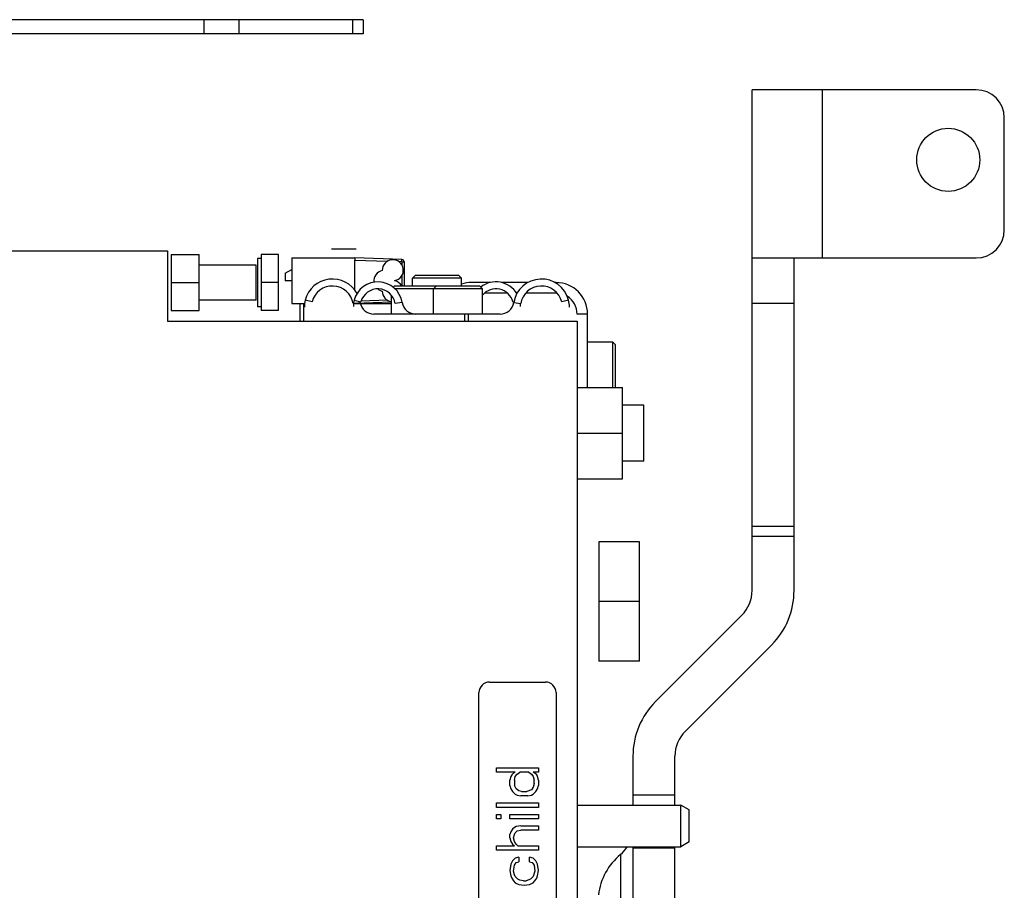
# Model space of a CAD drawing. Extents: x -1747 to 1181, y 8 to 1619.
# Tile 37 of 72: x -678 to -538, y 848 to 973. Entities that reach past the tile are written whole.
import ezdxf

# ---------------------------------------------------------------- set-up
doc = ezdxf.new("R2010")
doc.units = 0
doc.header["$LTSCALE"] = 65.395
doc.layers.get('0').update_dxf_attribs({"linetype": 'CONTINUOUS'})

msp = doc.modelspace()

# ---------------------------------------------------------------- linework, layer by layer
at = {"color": 6, "linetype": 'CONTINUOUS'}
for p, q in [((-629.13, 972.66), (-699.13, 972.66)), ((-629.13, 972.66), (-629.13, 970.66)), ((-629.13, 970.66), (-699.13, 970.66)), ((-541.61, 962.66), (-573.61, 962.66)), ((-573.61, 891.22), (-573.61, 962.66)), ((-537.61, 942.66), (-537.61, 958.66)), ((-681.13, 939.66), (-657.03, 939.66)), ((-657.03, 939.66), (-657.03, 929.66)), ((-656.53, 939.16), (-652.53, 939.16)), ((-652.53, 931.16), (-652.53, 939.16)), ((-641.18, 939.16), (-643.68, 939.16)), ((-643.68, 939.16), (-643.68, 931.16)), ((-644.38, 937.66), (-652.53, 937.66)), ((-643.68, 938.61), (-644.18, 938.61)), ((-639.28, 938.66), (-630.28, 938.66)), ((-639.28, 938.66), (-639.28, 932.16)), ((-623.57, 938.43), (-630.28, 938.66)), ((-630.28, 934.02), (-630.28, 938.36)), ((-573.61, 938.66), (-541.61, 938.66)), ((-567.61, 891.22), (-567.61, 938.66)), ((-640.24, 936.48), (-639.28, 937.03)), ((-621.68, 936.16), (-622.08, 935.76)), ((-615.48, 936.16), (-621.68, 936.16)), ((-615.48, 936.16), (-615.08, 935.76)), ((-656.53, 935.16), (-652.53, 935.16)), ((-641.18, 935.16), (-643.68, 935.16)), ((-624.68, 934.66), (-624.84, 934.5)), ((-618.68, 934.66), (-624.68, 934.66)), ((-615.08, 935.76), (-622.08, 935.76)), ((-622.08, 934.66), (-622.08, 935.76)), ((-618.68, 934.66), (-619.08, 934.26)), ((-612.48, 934.66), (-618.68, 934.66)), ((-615.08, 934.66), (-615.08, 935.76)), ((-610.96, 935.16), (-613.62, 935.16)), ((-612.48, 934.66), (-612.08, 934.26)), ((-605.57, 935.16), (-609.38, 935.16)), ((-601.58, 935.16), (-601.75, 935.16)), ((-625.08, 930.66), (-625.08, 933.35)), ((-612.08, 934.26), (-624.57, 934.26)), ((-619.08, 930.66), (-619.08, 934.26)), ((-612.08, 930.66), (-612.08, 934.26)), ((-644.38, 932.66), (-652.53, 932.66)), ((-643.68, 931.71), (-644.18, 931.71)), ((-638.08, 929.66), (-638.08, 932.16)), ((-637.58, 929.66), (-637.58, 932.16)), ((-630.28, 932.16), (-625.08, 932.16)), ((-614.58, 929.66), (-614.58, 930.66)), ((-614.08, 929.66), (-614.08, 930.66)), ((-657.03, 929.66), (-598.58, 929.66)), ((-598.58, 929.66), (-598.58, 729.66)), ((-593.48, 926.66), (-597.08, 926.66)), ((-593.08, 926.26), (-593.48, 926.66)), ((-593.48, 920.16), (-593.48, 926.66)), ((-593.08, 920.16), (-593.08, 926.26)), ((-598.58, 920.16), (-592.08, 920.16)), ((-592.08, 907.16), (-592.08, 920.16)), ((-589.03, 917.66), (-592.08, 917.66)), ((-589.03, 909.66), (-589.03, 917.66)), ((-598.58, 913.66), (-592.08, 913.66)), ((-589.03, 909.66), (-592.08, 909.66)), ((-598.58, 907.16), (-592.08, 907.16)), ((-589.68, 898.16), (-595.48, 898.16)), ((-589.68, 881.16), (-589.68, 898.16)), ((-589.68, 889.66), (-595.48, 889.66)), ((-587.38, 875.37), (-575.07, 887.68)), ((-583.14, 871.12), (-570.83, 883.44)), ((-589.68, 881.16), (-595.48, 881.16)), ((-590.61, 867.59), (-590.61, 860.61)), ((-584.61, 860.61), (-584.61, 867.59)), ((-583.78, 854.66), (-583.78, 860.61)), ((-582.58, 855.35), (-582.58, 859.93)), ((-598.58, 854.66), (-583.78, 854.66)), ((-590.61, 854.66), (-590.61, 797.16)), ((-584.61, 797.16), (-584.61, 854.66)), ((-582.58, 855.35), (-583.78, 854.66))]:
    msp.add_line(p, q, dxfattribs=at)
at = {"color": 9, "linetype": 'CONTINUOUS'}
for p, q in [((-651.81, 970.66), (-651.81, 972.66)), ((-646.81, 970.66), (-646.81, 972.66)), ((-630.63, 972.66), (-630.63, 970.66)), ((-563.61, 962.66), (-563.61, 938.66)), ((-630.28, 938.36), (-625.65, 938.2)), ((-623.57, 938.13), (-623.57, 937.64)), ((-623.57, 936.18), (-623.57, 934.66)), ((-567.61, 932.19), (-573.61, 932.19)), ((-573.61, 900.38), (-567.61, 900.38)), ((-567.61, 898.91), (-573.61, 898.91)), ((-590.61, 862.06), (-584.61, 862.06)), ((-584.61, 854.44), (-590.61, 854.44)), ((-592.39, 853.55), (-592.39, 805.77))]:
    msp.add_line(p, q, dxfattribs=at)
at = {"color": 2, "linetype": 'CONTINUOUS'}
for p, q in [((-656.53, 939.16), (-656.53, 931.16)), ((-641.18, 931.16), (-641.18, 939.16)), ((-633.65, 939.96), (-630.11, 939.96)), ((-644.38, 932.66), (-644.38, 937.66)), ((-644.18, 938.61), (-644.18, 931.71)), ((-630.28, 938.66), (-630.28, 938.36)), ((-623.57, 938.13), (-624.03, 938.14)), ((-623.57, 938.13), (-623.28, 938.13)), ((-623.28, 938.13), (-623.28, 934.66)), ((-640.24, 936.48), (-640.24, 935.41)), ((-639.28, 935.41), (-640.24, 935.41)), ((-608.54, 933.66), (-611.78, 933.66)), ((-607.12, 933.66), (-607.22, 933.66)), ((-601.58, 933.66), (-605.89, 933.66)), ((-639.28, 932.16), (-637.58, 932.16)), ((-636.4, 932.41), (-637.37, 932.66)), ((-630.54, 932.16), (-629.55, 932.33)), ((-630.39, 932.66), (-629.42, 932.4)), ((-625.08, 932.34), (-630.28, 932.16)), ((-630.28, 932.2), (-630.28, 932.16)), ((-625.65, 932.62), (-629.39, 932.49)), ((-623.55, 932.33), (-624.54, 932.17)), ((-607.74, 932.4), (-607.58, 932.45)), ((-607.61, 932.33), (-606.62, 932.16)), ((-599.79, 932.66), (-600.76, 932.41)), ((-656.53, 931.16), (-652.53, 931.16)), ((-641.18, 931.16), (-643.68, 931.16)), ((-609.58, 930.66), (-627.58, 930.66)), ((-597.08, 930.66), (-598.58, 930.66)), ((-597.08, 920.16), (-597.08, 930.66)), ((-595.48, 898.16), (-595.48, 881.16)), ((-611.08, 878.16), (-603.08, 878.16)), ((-612.58, 782.66), (-612.58, 876.66)), ((-601.58, 876.66), (-601.58, 782.66)), ((-610.08, 865.91), (-604.08, 865.91)), ((-610.08, 865.28), (-610.08, 865.91)), ((-604.08, 865.91), (-604.08, 865.28)), ((-607.4, 865.28), (-610.08, 865.28)), ((-608.04, 864.66), (-608.17, 864.16)), ((-607.91, 864.91), (-608.04, 864.66)), ((-607.66, 865.16), (-607.91, 864.91)), ((-607.4, 865.28), (-607.66, 865.16)), ((-607.53, 864.16), (-607.4, 864.66)), ((-607.4, 864.66), (-607.15, 865.03)), ((-607.15, 865.03), (-606.76, 865.28)), ((-605.49, 865.28), (-606.76, 865.28)), ((-605.49, 865.28), (-605.1, 865.03)), ((-605.1, 865.03), (-604.85, 864.66)), ((-604.08, 865.28), (-604.85, 865.28)), ((-604.59, 865.16), (-604.85, 865.28)), ((-604.85, 864.66), (-604.72, 864.16)), ((-604.34, 864.91), (-604.59, 865.16)), ((-604.21, 864.66), (-604.34, 864.91)), ((-604.08, 864.16), (-604.21, 864.66)), ((-608.17, 863.41), (-608.17, 864.16)), ((-608.17, 863.41), (-608.04, 862.91)), ((-608.04, 862.91), (-607.78, 862.53)), ((-607.53, 864.16), (-607.53, 863.41)), ((-607.27, 862.91), (-607.53, 863.41)), ((-606.89, 862.66), (-607.27, 862.91)), ((-604.85, 863.16), (-605.1, 862.78)), ((-604.72, 863.66), (-604.85, 863.16)), ((-604.72, 863.66), (-604.72, 864.16)), ((-604.46, 862.53), (-604.21, 862.91)), ((-604.21, 862.91), (-604.08, 863.41)), ((-604.08, 864.16), (-604.08, 863.41)), ((-607.78, 862.53), (-607.4, 862.16)), ((-607.4, 862.16), (-607.15, 862.03)), ((-607.15, 862.03), (-606.63, 861.91)), ((-606.51, 862.53), (-606.89, 862.66)), ((-605.61, 861.91), (-606.63, 861.91)), ((-606.51, 862.53), (-605.74, 862.53)), ((-605.1, 862.78), (-605.74, 862.53)), ((-605.61, 861.91), (-605.1, 862.03)), ((-605.1, 862.03), (-604.85, 862.16)), ((-604.85, 862.16), (-604.46, 862.53)), ((-610.08, 860.91), (-604.08, 860.91)), ((-610.08, 860.28), (-610.08, 860.91)), ((-604.08, 860.28), (-610.08, 860.28)), ((-604.08, 860.91), (-604.08, 860.28)), ((-598.58, 860.61), (-583.78, 860.61)), ((-582.58, 859.93), (-583.78, 860.61)), ((-610.08, 859.28), (-609.44, 859.28)), ((-610.08, 858.66), (-610.08, 859.28)), ((-609.44, 858.66), (-610.08, 858.66)), ((-609.44, 859.28), (-609.44, 858.66)), ((-608.17, 859.28), (-604.08, 859.28)), ((-608.17, 858.66), (-608.17, 859.28)), ((-604.08, 858.66), (-608.17, 858.66)), ((-604.08, 859.28), (-604.08, 858.66)), ((-607.53, 857.41), (-607.78, 857.16)), ((-607.27, 857.53), (-607.53, 857.41)), ((-606.63, 857.66), (-607.27, 857.53)), ((-606.63, 857.66), (-604.08, 857.66)), ((-604.08, 857.66), (-604.08, 857.03)), ((-608.04, 856.78), (-608.17, 856.41)), ((-608.17, 855.91), (-608.17, 856.41)), ((-608.17, 855.91), (-608.04, 855.41)), ((-607.78, 857.16), (-608.04, 856.78)), ((-607.66, 855.91), (-607.53, 856.41)), ((-607.53, 855.41), (-607.66, 855.91)), ((-607.53, 856.41), (-607.4, 856.66)), ((-607.4, 856.66), (-607.15, 856.91)), ((-607.15, 856.91), (-606.63, 857.03)), ((-604.08, 857.03), (-606.63, 857.03)), ((-610.08, 854.78), (-607.53, 854.78)), ((-610.08, 854.16), (-610.08, 854.78)), ((-608.04, 855.41), (-607.78, 855.03)), ((-607.78, 855.03), (-607.53, 854.78)), ((-607.27, 855.03), (-607.53, 855.41)), ((-607.02, 854.78), (-607.27, 855.03)), ((-607.02, 854.78), (-604.08, 854.78)), ((-604.08, 854.78), (-604.08, 854.16)), ((-604.08, 854.16), (-610.08, 854.16)), ((-607.4, 853.03), (-607.78, 852.66)), ((-606.89, 853.16), (-607.4, 853.03)), ((-606.89, 853.16), (-606.89, 852.53)), ((-604.85, 853.03), (-605.36, 853.16)), ((-605.36, 852.53), (-605.36, 853.16)), ((-604.46, 852.66), (-604.85, 853.03)), ((-608.04, 852.16), (-608.17, 851.28)), ((-607.78, 852.66), (-608.04, 852.16)), ((-607.66, 851.16), (-607.53, 852.03)), ((-607.53, 852.03), (-607.27, 852.41)), ((-607.27, 852.41), (-606.89, 852.53)), ((-605.36, 852.53), (-604.97, 852.41)), ((-604.97, 852.41), (-604.72, 852.03)), ((-604.72, 852.03), (-604.59, 851.16)), ((-604.21, 852.16), (-604.46, 852.66)), ((-604.08, 851.28), (-604.21, 852.16)), ((-608.17, 851.28), (-608.04, 850.53)), ((-608.04, 850.53), (-607.91, 850.16)), ((-607.53, 850.66), (-607.66, 851.16)), ((-607.4, 850.41), (-607.53, 850.66)), ((-607.02, 850.03), (-607.4, 850.41)), ((-604.85, 850.41), (-605.23, 850.03)), ((-604.59, 851.16), (-604.85, 850.41)), ((-604.34, 850.16), (-604.21, 850.53)), ((-604.21, 850.53), (-604.08, 851.28)), ((-607.91, 850.16), (-607.66, 849.78)), ((-607.66, 849.78), (-607.4, 849.53)), ((-607.4, 849.53), (-606.89, 849.28)), ((-606.76, 849.91), (-607.02, 850.03)), ((-606.89, 849.28), (-606.12, 849.16)), ((-606.25, 849.78), (-606.76, 849.91)), ((-606.25, 849.78), (-605.87, 849.78)), ((-606.12, 849.16), (-605.36, 849.28)), ((-605.23, 850.03), (-605.87, 849.78)), ((-605.36, 849.28), (-604.85, 849.53)), ((-604.85, 849.53), (-604.59, 849.78)), ((-604.59, 849.78), (-604.34, 850.16))]:
    msp.add_line(p, q, dxfattribs=at)
at = {"color": 6, "linetype": 'CONTINUOUS'}
msp.add_circle((-545.61, 952.66), 4.5, dxfattribs=at)
for centre, radius, start, end in [((-541.61, 958.66), 4, 0, 90), ((-541.61, 942.66), 4, 270, 360), ((-624.88, 936.91), 1.5, 281.5251, 181.1553), ((-626.08, 935.41), 1.5, 101.5251, 187.8819), ((-633.5, 931.66), 4, 28.5882, 165.5225), ((-627.01, 931.76), 3.5, 9.418, 165.0994), ((-624.88, 933.91), 1.5, 30.0037, 78.4749), ((-613.62, 930.66), 4.5, 90, 108.9943), ((-610.16, 931.76), 3.5, 31.3109, 128.3454), ((-603.67, 931.66), 4, 14.4775, 170.4059), ((-601.58, 930.66), 4.5, 0, 90), ((-626.08, 935.41), 1.5, 230.9214, 258.4749), ((-624.88, 933.91), 1.5, 178.8447, 262.2193), ((-633.5, 931.66), 4, 9.5941, 11.3946), ((-578.61, 891.22), 5, 315, 360), ((-578.61, 891.22), 11, 315, 360), ((-579.61, 867.59), 11, 135, 180), ((-579.61, 867.59), 5, 135, 180), ((-595.61, 857.38), 5, 310.0052, 326.9786), ((-586.61, 846.66), 9, 130.0052, 172.8191)]:
    msp.add_arc(centre, radius, start, end, dxfattribs=at)
at = {"color": 2, "linetype": 'CONTINUOUS'}
for centre, radius, start, end in [((-623.58, 938.13), 0.3, 0, 88), ((-633.5, 931.66), 3, 9.5941, 165.5225), ((-626.08, 935.41), 1.5, 358.8447, 1.1553), ((-603.67, 931.66), 3, 14.4775, 170.4059), ((-627.01, 931.76), 2.5, 9.418, 165.0994), ((-610.16, 931.76), 2.5, 14.9006, 140.4496), ((-601.58, 930.66), 3, 87.043, 90), ((-601.58, 930.66), 3, 0, 57.5871), ((-633.5, 931.66), 4, 165.5225, 180), ((-627.01, 931.76), 3.5, 165.0994, 180), ((-627.58, 932.66), 2, 189.5941, 270), ((-621.58, 932.66), 2, 189.418, 270), ((-609.58, 932.66), 2, 270, 350.4059), ((-610.16, 931.76), 3.5, 0, 6.7188), ((-603.67, 931.66), 4, 0, 14.4775), ((-611.08, 876.66), 1.5, 90, 180), ((-603.08, 876.66), 1.5, 0, 90)]:
    msp.add_arc(centre, radius, start, end, dxfattribs=at)
msp.add_open_spline([(-623.57, 938.13), (-623.57, 938.16), (-623.57, 938.22), (-623.57, 938.29), (-623.57, 938.33), (-623.57, 938.37), (-623.57, 938.4), (-623.57, 938.41), (-623.57, 938.43), (-623.57, 938.43)], degree=3, knots=[0, 0, 0, 0, 0.381295, 0.553745, 0.705018, 0.82944, 0.922122, 0.979447, 1, 1, 1, 1], dxfattribs=at)

doc.saveas('drawing.dxf')
